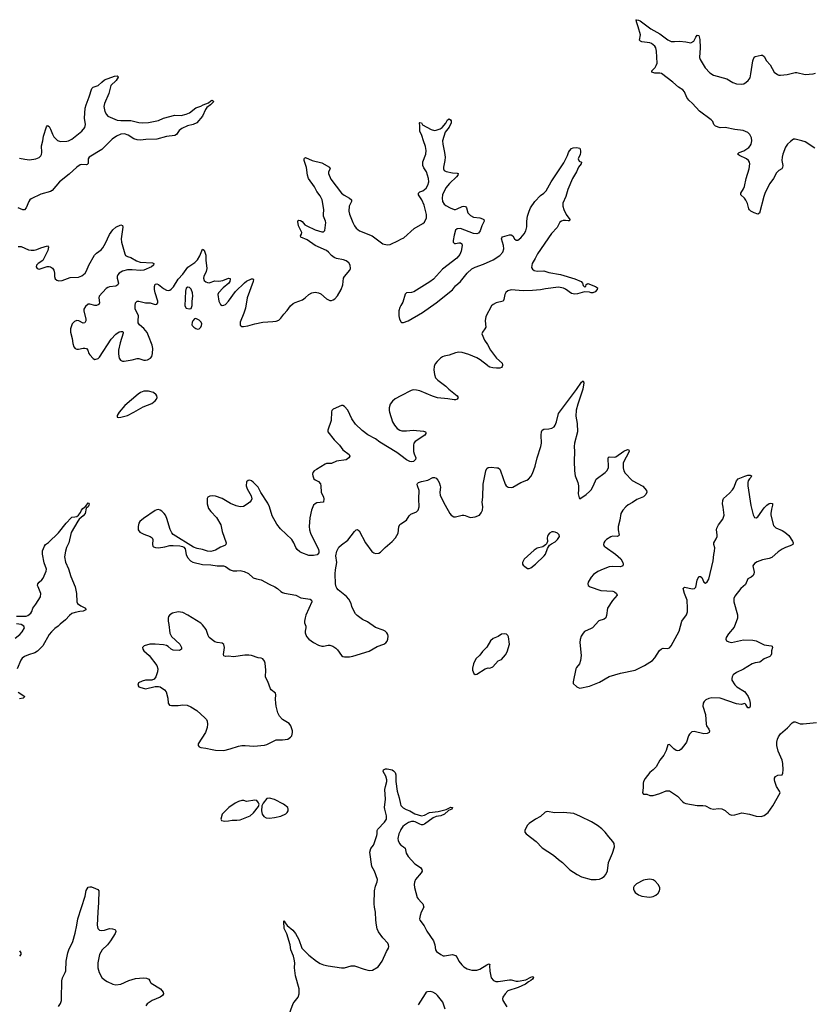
# Model space of a CAD drawing. Header units: inches. Extents: x 1552086 to 1694788, y 812325 to 917226.
# Tile 31 of 109: x 1585331 to 1595063, y 882182 to 894234. Entities that reach past the tile are written whole.
import ezdxf

# ---------------------------------------------------------------- set-up
doc = ezdxf.new("R2010")
doc.units = ezdxf.units.IN
doc.header["$MEASUREMENT"] = 0
for name, color, linetype in [('B5888', 7, 'Continuous'), ('B5889', 7, 'Continuous'), ('B5898', 7, 'Continuous'), ('B5899', 7, 'Continuous')]:
    doc.layers.add(name, color=color, linetype=linetype)

msp = doc.modelspace()

# ---------------------------------------------------------------- linework, layer by layer
at = {"layer": 'B5888', "color": 6, "elevation": 900}
for points in [[(1586910, 889686), (1586850, 889686), (1586810, 889672), (1586780, 889650), (1586620, 889510), (1586548, 889430), (1586524, 889390), (1586525, 889370), (1586546, 889366), (1586570, 889368), (1586650, 889391), (1586728, 889430), (1586844, 889496), (1586950, 889537), (1586990, 889568), (1587007, 889590), (1587013, 889610), (1587012, 889630), (1587004, 889644), (1586969, 889670)], [(1587270, 886986), (1587201, 886970), (1587169, 886950), (1587155, 886930), (1587149, 886910), (1587150, 886870), (1587159, 886830), (1587170, 886724), (1587190, 886685), (1587290, 886590), (1587313, 886550), (1587313, 886527), (1587301, 886519), (1587286, 886514), (1587210, 886517), (1587187, 886527), (1587150, 886561), (1587130, 886573), (1587090, 886582), (1586990, 886592), (1586923, 886590), (1586856, 886570), (1586835, 886550), (1586838, 886530), (1586850, 886510), (1586915, 886450), (1587009, 886330), (1587021, 886290), (1587018, 886250), (1587000, 886190), (1586979, 886161), (1586950, 886151), (1586870, 886148), (1586830, 886139), (1586785, 886115), (1586776, 886090), (1586791, 886070), (1586802, 886062), (1586870, 886043), (1586990, 886072), (1587030, 886073), (1587050, 886068), (1587103, 886030), (1587125, 886005), (1587144, 885930), (1587148, 885870), (1587165, 885845), (1587190, 885839), (1587270, 885841), (1587330, 885847), (1587383, 885843), (1587425, 885825), (1587500, 885780), (1587600, 885690), (1587617, 885670), (1587627, 885647), (1587632, 885610), (1587627, 885570), (1587605, 885510), (1587518, 885370), (1587515, 885350), (1587530, 885333), (1587550, 885324), (1587610, 885319), (1587690, 885299), (1587730, 885293), (1587830, 885290), (1587910, 885309), (1588010, 885342), (1588050, 885349), (1588091, 885351), (1588197, 885343), (1588330, 885355), (1588357, 885363), (1588470, 885421), (1588550, 885419), (1588613, 885427), (1588649, 885450), (1588663, 885470), (1588673, 885507), (1588673, 885530), (1588651, 885591), (1588630, 885618), (1588548, 885668), (1588514, 885710), (1588494, 885750), (1588473, 885830), (1588467, 885870), (1588465, 885915), (1588469, 885970), (1588465, 885990), (1588410, 886030), (1588402, 886042), (1588370, 886134), (1588349, 886169), (1588342, 886190), (1588345, 886270), (1588337, 886357), (1588330, 886384), (1588310, 886409), (1588290, 886418), (1588250, 886422), (1588171, 886451), (1588137, 886457), (1588090, 886457), (1587950, 886434), (1587890, 886442), (1587850, 886439), (1587830, 886446), (1587825, 886465), (1587839, 886550), (1587830, 886586), (1587810, 886603), (1587750, 886609), (1587719, 886619), (1587653, 886673), (1587637, 886697), (1587614, 886770), (1587570, 886827), (1587550, 886846), (1587390, 886947), (1587330, 886976)], [(1588210, 884682), (1588110, 884666), (1588075, 884675), (1588050, 884676), (1588010, 884665), (1587970, 884646), (1587894, 884590), (1587810, 884508), (1587795, 884450), (1587803, 884430), (1587842, 884422), (1587890, 884426), (1587934, 884434), (1587990, 884434), (1588030, 884441), (1588153, 884490), (1588196, 884524), (1588257, 884603), (1588262, 884630), (1588257, 884650), (1588235, 884675)], [(1588390, 884707), (1588357, 884703), (1588314, 884646), (1588295, 884610), (1588292, 884550), (1588302, 884510), (1588322, 884482), (1588350, 884466), (1588390, 884462), (1588450, 884469), (1588530, 884486), (1588590, 884513), (1588608, 884530), (1588617, 884550), (1588620, 884570), (1588615, 884590), (1588560, 884630), (1588450, 884690)]]:
    msp.add_lwpolyline(points, close=True, dxfattribs=at)
at = {"layer": 'B5888', "color": 6}
for points, elevation in [([(1590000, 889629), (1589930, 889592), (1589896, 889564), (1589870, 889530), (1589855, 889485), (1589854, 889450), (1589858, 889430), (1589897, 889310), (1589920, 889270), (1589954, 889230), (1589985, 889210), (1590000, 889206)], 900), ([(1590000, 888898), (1589950, 888935), (1589742, 889062), (1589690, 889105), (1589594, 889154), (1589524, 889204), (1589442, 889282), (1589399, 889350), (1589350, 889456), (1589310, 889501), (1589290, 889512), (1589270, 889512), (1589170, 889467), (1589155, 889450), (1589150, 889435), (1589147, 889330), (1589105, 889210), (1589106, 889190), (1589182, 889090), (1589248, 889028), (1589288, 888970), (1589367, 888910), (1589375, 888890), (1589362, 888870), (1589330, 888848), (1589210, 888829), (1589150, 888800), (1589090, 888800), (1589070, 888795), (1588965, 888730), (1588937, 888710), (1588919, 888690), (1588916, 888670), (1588919, 888650), (1588934, 888614), (1588950, 888602), (1588990, 888583), (1589013, 888553), (1589020, 888530), (1589024, 888450), (1589053, 888390), (1589055, 888370), (1589050, 888330), (1588970, 888320), (1588950, 888310), (1588929, 888290), (1588904, 888230), (1588884, 888136), (1588876, 888030), (1588881, 887990), (1588893, 887950), (1588989, 887750), (1588995, 887730), (1588994, 887710), (1588975, 887685), (1588930, 887674), (1588870, 887677), (1588787, 887707), (1588762, 887722), (1588730, 887750), (1588714, 887774), (1588690, 887832), (1588665, 887870), (1588523, 888003), (1588479, 888059), (1588422, 888162), (1588390, 888270), (1588370, 888316), (1588286, 888446), (1588251, 888510), (1588190, 888575), (1588170, 888590), (1588150, 888596), (1588127, 888593), (1588110, 888576), (1588104, 888530), (1588115, 888490), (1588166, 888406), (1588174, 888370), (1588167, 888350), (1588151, 888329), (1588118, 888302), (1588070, 888274), (1588030, 888270), (1587983, 888283), (1587913, 888313), (1587810, 888373), (1587730, 888400), (1587696, 888404), (1587659, 888401), (1587635, 888390), (1587626, 888374), (1587627, 888310), (1587644, 888250), (1587670, 888214), (1587740, 888140), (1587794, 888050), (1587811, 887969), (1587858, 887830), (1587855, 887810), (1587842, 887798), (1587790, 887779), (1587730, 887741), (1587670, 887724), (1587630, 887730), (1587570, 887751), (1587503, 887763), (1587459, 887779), (1587211, 887931), (1587193, 887953), (1587174, 887994), (1587134, 888130), (1587117, 888170), (1587102, 888190), (1587070, 888220), (1587050, 888232), (1587030, 888237), (1587010, 888236), (1586990, 888228), (1586845, 888130), (1586803, 888090), (1586790, 888071), (1586780, 888030), (1586783, 887990), (1586801, 887961), (1586850, 887935), (1586929, 887909), (1586955, 887890), (1586963, 887870), (1586958, 887810), (1586963, 887790), (1586970, 887783), (1586993, 887773), (1587031, 887771), (1587110, 887781), (1587170, 887797), (1587210, 887799), (1587290, 887795), (1587326, 887786), (1587339, 887779), (1587356, 887756), (1587368, 887688), (1587386, 887650), (1587421, 887610), (1587450, 887594), (1587570, 887566), (1587670, 887563), (1587749, 887551), (1587828, 887548), (1587850, 887540), (1587910, 887499), (1587947, 887487), (1587990, 887486), (1588030, 887491), (1588081, 887481), (1588134, 887454), (1588190, 887404), (1588229, 887389), (1588290, 887378), (1588385, 887325), (1588454, 887294), (1588490, 887270), (1588530, 887234), (1588550, 887223), (1588575, 887215), (1588711, 887191), (1588776, 887156), (1588890, 887143), (1588903, 887130), (1588907, 887110), (1588835, 886945), (1588826, 886914), (1588820, 886870), (1588820, 886850), (1588834, 886810), (1588836, 886790), (1588827, 886750), (1588828, 886730), (1588844, 886684), (1588870, 886650), (1588930, 886609), (1588990, 886580), (1589030, 886567), (1589050, 886566), (1589110, 886577), (1589130, 886576), (1589164, 886564), (1589201, 886541), (1589221, 886521), (1589273, 886453), (1589290, 886439), (1589310, 886434), (1589370, 886436), (1589410, 886444), (1589610, 886506), (1589710, 886562), (1589790, 886589), (1589815, 886605), (1589832, 886628), (1589841, 886650), (1589843, 886690), (1589838, 886710), (1589826, 886730), (1589806, 886750), (1589782, 886762), (1589690, 886794), (1589590, 886862), (1589531, 886891), (1589462, 886942), (1589442, 886962), (1589427, 886990), (1589400, 887050), (1589390, 887090), (1589363, 887143), (1589335, 887175), (1589230, 887256), (1589214, 887274), (1589207, 887290), (1589200, 887330), (1589194, 887450), (1589198, 887502), (1589215, 887590), (1589203, 887670), (1589215, 887730), (1589241, 887779), (1589270, 887808), (1589350, 887862), (1589430, 887969), (1589450, 887989), (1589470, 887995), (1589490, 887978), (1589564, 887830), (1589644, 887724), (1589668, 887708), (1589690, 887701), (1589730, 887704), (1589750, 887715), (1589805, 887775), (1589892, 887848), (1589932, 887890), (1589965, 887950), (1589973, 888027), (1589986, 888054), (1590000, 888064)], 900), ([(1585290, 886931), (1585410, 886932), (1585430, 886940), (1585466, 886970), (1585478, 886990), (1585491, 887029), (1585530, 887078), (1585586, 887170), (1585590, 887210), (1585556, 887290), (1585550, 887310), (1585554, 887330), (1585570, 887350), (1585603, 887377), (1585620, 887400), (1585656, 887484), (1585657, 887510), (1585630, 887584), (1585609, 887691), (1585610, 887731), (1585634, 887790), (1585648, 887810), (1585684, 887836), (1585806, 887954), (1585899, 888070), (1585962, 888138), (1585970, 888145), (1586007, 888147), (1586030, 888154), (1586050, 888168), (1586077, 888203), (1586088, 888230), (1586103, 888250), (1586142, 888278), (1586170, 888319), (1586177, 888317), (1586181, 888310), (1586179, 888290), (1586170, 888270), (1586156, 888264), (1586146, 888254), (1586131, 888190), (1586110, 888162), (1586061, 888119), (1586044, 888096), (1585963, 887957), (1585934, 887830), (1585906, 887774), (1585890, 887729), (1585878, 887658), (1585892, 887592), (1585930, 887511), (1585959, 887419), (1586010, 887290), (1586027, 887210), (1586029, 887110), (1586040, 887090), (1586078, 887058), (1586137, 887030), (1586141, 887010), (1586110, 886995), (1586068, 886992), (1586010, 886979), (1585970, 886964), (1585939, 886941), (1585890, 886890), (1585825, 886835), (1585803, 886810), (1585760, 886780), (1585719, 886741), (1585693, 886707), (1585613, 886570), (1585550, 886506), (1585516, 886484), (1585440, 886460), (1585390, 886438), (1585362, 886418), (1585344, 886396), (1585301, 886290)], 800), ([(1585275, 886665), (1585331, 886709), (1585360, 886740), (1585389, 886790), (1585383, 886810), (1585349, 886829), (1585290, 886841)], 800), ([(1585310, 886004), (1585393, 885950), (1585382, 885938), (1585373, 885930), (1585330, 885921)], 800), ([(1588607, 881993), (1588682, 882190), (1588692, 882210), (1588740, 882270), (1588755, 882310), (1588752, 882370), (1588710, 882529), (1588697, 882630), (1588700, 882690), (1588694, 882734), (1588685, 882770), (1588650, 882850), (1588644, 882910), (1588603, 883043), (1588570, 883110), (1588564, 883196), (1588570, 883206), (1588581, 883181), (1588608, 883148), (1588677, 883090), (1588709, 883049), (1588750, 882977), (1588788, 882870), (1588807, 882847), (1588870, 882784), (1588965, 882710), (1589010, 882682), (1589050, 882666), (1589110, 882652), (1589270, 882628), (1589310, 882630), (1589390, 882652), (1589430, 882652), (1589550, 882610), (1589610, 882597), (1589650, 882600), (1589721, 882639), (1589770, 882710), (1589823, 882830), (1589846, 882870), (1589851, 882890), (1589848, 882910), (1589838, 882930), (1589777, 882997), (1589724, 883070), (1589710, 883106), (1589700, 883150), (1589692, 883210), (1589689, 883309), (1589675, 883370), (1589671, 883410), (1589677, 883570), (1589690, 883626), (1589710, 883681), (1589711, 883709), (1589676, 883810), (1589643, 883870), (1589617, 884043), (1589630, 884090), (1589663, 884130), (1589674, 884150), (1589705, 884250), (1589710, 884270), (1589709, 884310), (1589715, 884325), (1589798, 884410), (1589822, 884450), (1589824, 884490), (1589801, 884570), (1589800, 884590), (1589812, 884692), (1589804, 884810), (1589810, 884847), (1589829, 884910), (1589828, 884930), (1589814, 884974), (1589784, 885030), (1589786, 885050), (1589810, 885063), (1589830, 885065), (1589894, 885050), (1589910, 885040), (1589930, 885019), (1589936, 884990), (1589939, 884910), (1589952, 884792), (1589980, 884710), (1589993, 884630), (1590000, 884614)], 800), ([(1590000, 884320), (1589993, 884310), (1589975, 884270), (1589963, 884210), (1589966, 884186), (1589981, 884150), (1590000, 884130)], 800), ([(1585804, 882156), (1585830, 882190), (1585843, 882230), (1585841, 882310), (1585848, 882410), (1585847, 882470), (1585856, 882504), (1585889, 882570), (1585894, 882590), (1585900, 882710), (1585919, 882810), (1585932, 882850), (1585980, 882950), (1586010, 883053), (1586031, 883149), (1586042, 883230), (1586133, 883507), (1586145, 883575), (1586170, 883616), (1586190, 883621), (1586210, 883618), (1586261, 883601), (1586289, 883589), (1586299, 883570), (1586297, 883430), (1586287, 883310), (1586281, 883150), (1586288, 883108), (1586308, 883090), (1586330, 883086), (1586370, 883090), (1586429, 883109), (1586466, 883106), (1586497, 883097), (1586506, 883090), (1586510, 883074), (1586501, 883050), (1586443, 882957), (1586406, 882910), (1586340, 882850), (1586309, 882790), (1586289, 882690), (1586289, 882630), (1586303, 882570), (1586338, 882510), (1586370, 882480), (1586402, 882462), (1586470, 882430), (1586510, 882422), (1586570, 882427), (1586667, 882473), (1586750, 882498), (1586846, 882506), (1586882, 882502), (1586913, 882490), (1586926, 882470), (1586931, 882450), (1586941, 882441), (1587056, 882370), (1587088, 882330), (1587093, 882310), (1587078, 882290), (1587051, 882270), (1586952, 882228), (1586893, 882187), (1586876, 882164)], 800), ([(1585330, 882838), (1585344, 882810), (1585343, 882790), (1585328, 882772)], 800)]:
    msp.add_lwpolyline(points, dxfattribs=dict(at, elevation=elevation))
at = {"layer": 'B5889', "color": 6, "elevation": 900}
for points in [[(1585330, 892541), (1585395, 892525), (1585450, 892520), (1585529, 892531), (1585570, 892546), (1585590, 892566), (1585597, 892583), (1585601, 892610), (1585599, 892690), (1585614, 892750), (1585621, 892810), (1585657, 892923), (1585670, 892940), (1585690, 892927), (1585710, 892896), (1585731, 892831), (1585750, 892800), (1585794, 892754), (1585830, 892745), (1585910, 892747), (1585930, 892750), (1585970, 892770), (1586093, 892870), (1586130, 892913), (1586137, 892950), (1586126, 893030), (1586134, 893150), (1586143, 893190), (1586183, 893290), (1586213, 893390), (1586232, 893408), (1586290, 893427), (1586335, 893470), (1586370, 893497), (1586490, 893542), (1586526, 893546), (1586536, 893536), (1586536, 893530), (1586511, 893490), (1586447, 893430), (1586421, 893330), (1586368, 893210), (1586362, 893170), (1586375, 893110), (1586393, 893073), (1586410, 893054), (1586526, 893006), (1586570, 893001), (1586690, 893002), (1586790, 892977), (1586830, 892972), (1586910, 892977), (1586990, 892991), (1587030, 893002), (1587090, 893030), (1587230, 893066), (1587310, 893063), (1587370, 893076), (1587410, 893094), (1587490, 893155), (1587550, 893174), (1587576, 893190), (1587642, 893218), (1587670, 893240), (1587690, 893250), (1587701, 893241), (1587704, 893230), (1587667, 893190), (1587622, 893158), (1587605, 893135), (1587570, 893054), (1587499, 892970), (1587454, 892950), (1587387, 892933), (1587316, 892904), (1587282, 892878), (1587250, 892830), (1587230, 892815), (1587130, 892805), (1587010, 892772), (1586874, 892766), (1586810, 892759), (1586770, 892765), (1586730, 892777), (1586660, 892820), (1586615, 892835), (1586570, 892832), (1586517, 892810), (1586462, 892770), (1586336, 892644), (1586182, 892550), (1586171, 892530), (1586168, 892472), (1586158, 892462), (1586150, 892458), (1586090, 892461), (1586070, 892456), (1586030, 892431), (1585936, 892344), (1585819, 892250), (1585730, 892144), (1585709, 892131), (1585590, 892100), (1585470, 892041), (1585456, 892030), (1585442, 892010), (1585410, 891930), (1585390, 891908), (1585370, 891908), (1585310, 891930)], [(1585310, 891459), (1585350, 891457), (1585439, 891419), (1585470, 891413), (1585507, 891413), (1585539, 891421), (1585590, 891443), (1585670, 891468), (1585684, 891450), (1585674, 891410), (1585614, 891286), (1585559, 891250), (1585538, 891230), (1585533, 891210), (1585544, 891190), (1585570, 891182), (1585666, 891214), (1585690, 891215), (1585710, 891210), (1585734, 891194), (1585749, 891169), (1585756, 891130), (1585756, 891090), (1585764, 891064), (1585785, 891045), (1585810, 891038), (1585850, 891042), (1585950, 891079), (1586050, 891083), (1586090, 891100), (1586131, 891130), (1586150, 891160), (1586179, 891230), (1586245, 891350), (1586270, 891377), (1586330, 891417), (1586350, 891441), (1586383, 891497), (1586430, 891603), (1586470, 891662), (1586510, 891696), (1586570, 891722), (1586590, 891717), (1586595, 891695), (1586574, 891550), (1586577, 891510), (1586617, 891370), (1586628, 891348), (1586650, 891335), (1586690, 891325), (1586762, 891282), (1586806, 891266), (1586956, 891256), (1586975, 891250), (1586971, 891230), (1586947, 891210), (1586850, 891169), (1586810, 891163), (1586710, 891173), (1586650, 891171), (1586590, 891155), (1586550, 891131), (1586533, 891110), (1586526, 891090), (1586526, 891070), (1586539, 891010), (1586532, 890990), (1586507, 890973), (1586430, 890964), (1586410, 890958), (1586390, 890944), (1586306, 890850), (1586300, 890830), (1586310, 890770), (1586300, 890750), (1586270, 890737), (1586250, 890737), (1586190, 890753), (1586170, 890751), (1586135, 890725), (1586117, 890690), (1586116, 890670), (1586141, 890570), (1586140, 890550), (1586130, 890523), (1586110, 890518), (1586055, 890550), (1586030, 890553), (1586000, 890540), (1585975, 890510), (1585954, 890450), (1585951, 890411), (1585975, 890330), (1585980, 890270), (1585992, 890230), (1586009, 890209), (1586030, 890201), (1586050, 890200), (1586110, 890215), (1586130, 890215), (1586149, 890209), (1586164, 890190), (1586176, 890150), (1586188, 890130), (1586230, 890085), (1586250, 890075), (1586290, 890086), (1586310, 890103), (1586450, 890322), (1586510, 890383), (1586550, 890412), (1586570, 890419), (1586590, 890418), (1586598, 890410), (1586598, 890398), (1586560, 890280), (1586542, 890190), (1586541, 890150), (1586545, 890110), (1586551, 890091), (1586567, 890067), (1586590, 890055), (1586610, 890054), (1586710, 890072), (1586770, 890088), (1586790, 890088), (1586850, 890067), (1586870, 890066), (1586895, 890070), (1586932, 890090), (1586949, 890111), (1586958, 890150), (1586960, 890210), (1586952, 890250), (1586910, 890365), (1586890, 890405), (1586850, 890455), (1586798, 890498), (1586783, 890523), (1586780, 890550), (1586784, 890610), (1586779, 890630), (1586744, 890690), (1586744, 890730), (1586750, 890770), (1586770, 890787), (1586790, 890790), (1586870, 890769), (1586930, 890769), (1586990, 890749), (1587010, 890751), (1587023, 890770), (1587024, 890790), (1586991, 890890), (1586982, 890930), (1586981, 890970), (1586990, 890996), (1587010, 891002), (1587030, 890994), (1587090, 890944), (1587130, 890922), (1587150, 890918), (1587170, 890924), (1587186, 890934), (1587214, 890966), (1587270, 891059), (1587330, 891121), (1587390, 891204), (1587476, 891264), (1587507, 891293), (1587537, 891343), (1587570, 891425), (1587590, 891413), (1587610, 891350), (1587610, 891290), (1587623, 891190), (1587616, 891150), (1587586, 891090), (1587582, 891070), (1587590, 891043), (1587610, 891024), (1587630, 891016), (1587650, 891015), (1587722, 891038), (1587770, 891035), (1587819, 891041), (1587890, 891070), (1587907, 891067), (1587910, 891058), (1587905, 891030), (1587892, 891008), (1587821, 890950), (1587765, 890890), (1587759, 890870), (1587770, 890790), (1587789, 890750), (1587810, 890736), (1587830, 890738), (1587850, 890750), (1587890, 890787), (1587973, 890907), (1588085, 891015), (1588110, 891033), (1588170, 891062), (1588190, 891064), (1588195, 891055), (1588192, 891030), (1588118, 890830), (1588095, 890705), (1588077, 890643), (1588031, 890531), (1588030, 890496), (1588050, 890479), (1588070, 890478), (1588126, 890486), (1588210, 890510), (1588308, 890530), (1588370, 890537), (1588430, 890538), (1588470, 890545), (1588503, 890557), (1588530, 890581), (1588565, 890630), (1588606, 890674), (1588649, 890730), (1588681, 890759), (1588706, 890774), (1588793, 890807), (1588825, 890830), (1588870, 890871), (1588910, 890891), (1588950, 890897), (1588991, 890890), (1589018, 890878), (1589090, 890818), (1589130, 890798), (1589150, 890796), (1589170, 890804), (1589190, 890818), (1589225, 890855), (1589268, 890932), (1589290, 890990), (1589298, 891070), (1589309, 891091), (1589375, 891170), (1589381, 891190), (1589379, 891230), (1589360, 891260), (1589330, 891283), (1589295, 891295), (1589211, 891311), (1589182, 891322), (1589150, 891346), (1589114, 891390), (1589090, 891410), (1588948, 891470), (1588850, 891541), (1588774, 891574), (1588770, 891590), (1588784, 891610), (1588787, 891630), (1588745, 891710), (1588738, 891762), (1588743, 891777), (1588750, 891781), (1588770, 891777), (1588790, 891762), (1588824, 891724), (1588849, 891709), (1588950, 891662), (1589030, 891638), (1589050, 891638), (1589067, 891653), (1589080, 891750), (1589078, 891770), (1589053, 891830), (1589050, 891850), (1589054, 891910), (1589035, 892030), (1589010, 892080), (1588968, 892130), (1588940, 892190), (1588869, 892290), (1588855, 892330), (1588844, 892424), (1588816, 892510), (1588815, 892530), (1588820, 892540), (1588830, 892548), (1588912, 892512), (1589030, 892484), (1589127, 892427), (1589133, 892410), (1589114, 892370), (1589113, 892350), (1589143, 892283), (1589270, 892111), (1589305, 892085), (1589372, 892050), (1589395, 892030), (1589395, 892010), (1589365, 891950), (1589361, 891890), (1589370, 891854), (1589411, 891750), (1589430, 891710), (1589450, 891684), (1589494, 891650), (1589649, 891589), (1589780, 891490), (1589830, 891478), (1589870, 891483), (1589970, 891530), (1590000, 891547)], [(1590000, 890734), (1589988, 890710), (1589974, 890670), (1589975, 890610), (1589984, 890570), (1589999, 890539), (1590000, 890537)]]:
    msp.add_lwpolyline(points, dxfattribs=at)
for points in [[(1587390, 890960), (1587370, 890946), (1587361, 890910), (1587354, 890730), (1587370, 890704), (1587405, 890695), (1587430, 890699), (1587445, 890735), (1587444, 890790), (1587450, 890850), (1587446, 890890), (1587430, 890937), (1587410, 890955)], [(1587490, 890576), (1587470, 890572), (1587452, 890550), (1587442, 890530), (1587441, 890501), (1587445, 890490), (1587463, 890470), (1587490, 890453), (1587510, 890448), (1587530, 890452), (1587550, 890469), (1587559, 890490), (1587561, 890510), (1587554, 890530), (1587530, 890556)]]:
    msp.add_lwpolyline(points, close=True, dxfattribs=at)
at = {"layer": 'B5898', "color": 6}
for points, elevation in [([(1590412, 890000), (1590408, 889990), (1590401, 889950), (1590409, 889890), (1590424, 889850), (1590450, 889820), (1590550, 889747), (1590588, 889710), (1590690, 889630), (1590699, 889610), (1590687, 889590), (1590670, 889582), (1590650, 889582), (1590575, 889595), (1590447, 889607), (1590385, 889625), (1590230, 889690), (1590190, 889700), (1590150, 889702), (1590126, 889694), (1590000, 889629)], 900), ([(1591242, 890000), (1591240, 889990), (1591230, 889977), (1591211, 889969), (1591171, 889969), (1591127, 889973), (1591090, 889982), (1591070, 889992), (1591060, 890000)], 900), ([(1590000, 888064), (1590067, 888110), (1590100, 888160), (1590120, 888180), (1590190, 888210), (1590210, 888230), (1590223, 888270), (1590218, 888370), (1590222, 888470), (1590203, 888530), (1590200, 888550), (1590203, 888557), (1590216, 888570), (1590250, 888583), (1590330, 888597), (1590390, 888629), (1590410, 888631), (1590430, 888622), (1590450, 888599), (1590468, 888568), (1590481, 888530), (1590483, 888510), (1590476, 888450), (1590481, 888410), (1590543, 888290), (1590599, 888190), (1590615, 888170), (1590648, 888150), (1590670, 888148), (1590750, 888170), (1590770, 888170), (1590787, 888167), (1590827, 888147), (1590850, 888142), (1590910, 888149), (1590961, 888170), (1590984, 888196), (1591000, 888230), (1591001, 888270), (1590994, 888330), (1591002, 888390), (1591007, 888550), (1591040, 888710), (1591050, 888739), (1591070, 888754), (1591104, 888756), (1591176, 888750), (1591190, 888747), (1591210, 888732), (1591221, 888710), (1591275, 888550), (1591290, 888528), (1591313, 888513), (1591350, 888509), (1591370, 888514), (1591470, 888569), (1591543, 888597), (1591561, 888610), (1591590, 888644), (1591610, 888678), (1591644, 888770), (1591669, 888870), (1591714, 889010), (1591722, 889050), (1591716, 889150), (1591722, 889190), (1591730, 889209), (1591750, 889221), (1591810, 889225), (1591847, 889233), (1591875, 889250), (1591890, 889270), (1591907, 889310), (1591930, 889414), (1592152, 889708), (1592210, 889798), (1592230, 889814), (1592233, 889813), (1592238, 889790), (1592226, 889710), (1592209, 889650), (1592166, 889530), (1592146, 889454), (1592143, 889383), (1592160, 889290), (1592161, 889190), (1592125, 889050), (1592120, 889010), (1592124, 888950), (1592120, 888830), (1592124, 888710), (1592135, 888650), (1592165, 888570), (1592174, 888530), (1592175, 888485), (1592170, 888430), (1592181, 888381), (1592190, 888371), (1592270, 888424), (1592310, 888457), (1592330, 888480), (1592350, 888516), (1592381, 888590), (1592392, 888608), (1592501, 888690), (1592521, 888710), (1592541, 888750), (1592543, 888777), (1592537, 888850), (1592539, 888870), (1592550, 888885), (1592610, 888878), (1592630, 888883), (1592730, 888953), (1592773, 888973), (1592790, 888970), (1592794, 888950), (1592723, 888810), (1592722, 888750), (1592730, 888710), (1592745, 888685), (1592832, 888592), (1592963, 888523), (1593007, 888470), (1593010, 888450), (1592998, 888422), (1592970, 888395), (1592890, 888362), (1592836, 888324), (1592785, 888295), (1592753, 888270), (1592716, 888230), (1592695, 888190), (1592682, 888110), (1592660, 888030), (1592661, 887990), (1592674, 887926), (1592664, 887916), (1592650, 887910), (1592590, 887912), (1592570, 887904), (1592519, 887870), (1592497, 887850), (1592485, 887830), (1592481, 887810), (1592489, 887790), (1592500, 887780), (1592629, 887690), (1592693, 887633), (1592716, 887590), (1592722, 887570), (1592719, 887550), (1592710, 887543), (1592685, 887535), (1592590, 887541), (1592550, 887537), (1592476, 887510), (1592410, 887478), (1592359, 887441), (1592329, 887411), (1592294, 887350), (1592288, 887330), (1592292, 887310), (1592319, 887290), (1592450, 887249), (1592597, 887237), (1592616, 887230), (1592642, 887210), (1592650, 887190), (1592590, 887124), (1592529, 887031), (1592518, 886942), (1592509, 886911), (1592490, 886895), (1592424, 886876), (1592348, 886792), (1592330, 886780), (1592250, 886746), (1592230, 886725), (1592209, 886690), (1592194, 886646), (1592190, 886610), (1592206, 886450), (1592201, 886390), (1592186, 886350), (1592150, 886305), (1592143, 886290), (1592111, 886131), (1592111, 886110), (1592153, 886070), (1592170, 886058), (1592190, 886052), (1592310, 886077), (1592430, 886126), (1592550, 886194), (1592690, 886235), (1592870, 886272), (1592983, 886330), (1593082, 886390), (1593110, 886422), (1593168, 886512), (1593190, 886533), (1593210, 886540), (1593270, 886539), (1593290, 886547), (1593310, 886568), (1593409, 886750), (1593439, 886870), (1593498, 886950), (1593510, 886986), (1593511, 887030), (1593504, 887130), (1593473, 887210), (1593457, 887270), (1593472, 887288), (1593570, 887267), (1593595, 887270), (1593610, 887288), (1593626, 887374), (1593650, 887418), (1593670, 887420), (1593687, 887407), (1593710, 887348), (1593730, 887338), (1593750, 887354), (1593770, 887386), (1593822, 887610), (1593832, 887688), (1593842, 887730), (1593843, 887770), (1593831, 887810), (1593833, 887830), (1593861, 887879), (1593873, 887910), (1593875, 887930), (1593865, 887990), (1593869, 888010), (1593889, 888050), (1593941, 888119), (1593958, 888170), (1593947, 888267), (1593938, 888310), (1593942, 888350), (1593950, 888373), (1594023, 888437), (1594060, 888480), (1594076, 888504), (1594108, 888590), (1594130, 888612), (1594210, 888646), (1594250, 888657), (1594278, 888658), (1594292, 888652), (1594287, 888630), (1594268, 888612), (1594254, 888590), (1594248, 888570), (1594248, 888530), (1594286, 888286), (1594312, 888172), (1594330, 888139), (1594350, 888136), (1594370, 888150), (1594450, 888259), (1594482, 888290), (1594511, 888311), (1594530, 888317), (1594550, 888314), (1594552, 888290), (1594537, 888243), (1594529, 888190), (1594530, 888170), (1594564, 888044), (1594590, 888015), (1594670, 887982), (1594703, 887963), (1594750, 887919), (1594797, 887850), (1594804, 887830), (1594799, 887810), (1594767, 887793), (1594710, 887774), (1594670, 887755), (1594620, 887720), (1594542, 887650), (1594510, 887638), (1594430, 887623), (1594363, 887597), (1594330, 887578), (1594310, 887550), (1594327, 887473), (1594324, 887450), (1594314, 887430), (1594291, 887410), (1594250, 887390), (1594221, 887319), (1594162, 887270), (1594090, 887176), (1594079, 887150), (1594077, 887110), (1594124, 886950), (1594124, 886910), (1594081, 886799), (1594010, 886716), (1593982, 886670), (1593979, 886650), (1593988, 886630), (1594017, 886617), (1594050, 886609), (1594197, 886643), (1594310, 886639), (1594350, 886630), (1594450, 886581), (1594536, 886570), (1594545, 886565), (1594550, 886550), (1594540, 886510), (1594537, 886470), (1594529, 886450), (1594519, 886441), (1594450, 886410), (1594397, 886370), (1594337, 886363), (1594303, 886350), (1594197, 886283), (1594110, 886244), (1594070, 886214), (1594056, 886190), (1594051, 886170), (1594054, 886150), (1594090, 886093), (1594114, 886070), (1594206, 886010), (1594226, 885990), (1594254, 885950), (1594270, 885910), (1594278, 885870), (1594277, 885830), (1594271, 885810), (1594249, 885810), (1594225, 885850), (1594210, 885865), (1594167, 885853), (1594110, 885861), (1593910, 885928), (1593808, 885932), (1593770, 885926), (1593734, 885910), (1593712, 885890), (1593701, 885870), (1593699, 885830), (1593729, 885730), (1593738, 885610), (1593744, 885590), (1593771, 885550), (1593780, 885530), (1593774, 885510), (1593750, 885497), (1593710, 885492), (1593590, 885520), (1593564, 885516), (1593534, 885490), (1593522, 885470), (1593498, 885390), (1593490, 885378), (1593433, 885307), (1593410, 885290), (1593390, 885286), (1593370, 885290), (1593341, 885310), (1593290, 885364), (1593270, 885358), (1593248, 885290), (1593219, 885230), (1593172, 885170), (1593124, 885090), (1593090, 885053), (1593050, 885021), (1592990, 884944), (1592970, 884910), (1592967, 884890), (1592966, 884830), (1592957, 884770), (1592970, 884755), (1593010, 884753), (1593050, 884738), (1593090, 884736), (1593170, 884762), (1593250, 884796), (1593290, 884795), (1593386, 884730), (1593450, 884665), (1593470, 884649), (1593490, 884641), (1593630, 884615), (1593697, 884617), (1593730, 884612), (1593790, 884580), (1593830, 884569), (1593890, 884577), (1593930, 884576), (1593970, 884555), (1594019, 884510), (1594050, 884497), (1594090, 884501), (1594175, 884525), (1594270, 884509), (1594350, 884486), (1594410, 884481), (1594450, 884493), (1594498, 884530), (1594555, 884610), (1594643, 884770), (1594638, 884790), (1594600, 884850), (1594578, 884910), (1594575, 884930), (1594576, 884950), (1594588, 884972), (1594615, 884986), (1594669, 884991), (1594678, 885010), (1594681, 885050), (1594678, 885130), (1594668, 885170), (1594620, 885279), (1594604, 885350), (1594604, 885390), (1594612, 885428), (1594623, 885457), (1594648, 885492), (1594734, 885566), (1594790, 885627), (1594810, 885638), (1594830, 885638), (1594890, 885616), (1594926, 885614), (1595090, 885632)], 900), ([(1590000, 889206), (1590010, 889203), (1590070, 889201), (1590150, 889210), (1590276, 889196), (1590299, 889190), (1590303, 889183), (1590306, 889170), (1590292, 889150), (1590173, 889070), (1590157, 889050), (1590152, 889028), (1590154, 888950), (1590161, 888921), (1590182, 888870), (1590179, 888850), (1590153, 888827), (1590130, 888822), (1590110, 888826), (1590070, 888847), (1590000, 888898)], 900), ([(1590000, 884614), (1590002, 884610), (1590027, 884587), (1590066, 884566), (1590110, 884549), (1590170, 884514), (1590250, 884490), (1590290, 884497), (1590350, 884530), (1590457, 884543), (1590552, 884568), (1590610, 884596), (1590631, 884591), (1590624, 884570), (1590584, 884556), (1590533, 884510), (1590488, 884490), (1590430, 884480), (1590395, 884465), (1590290, 884387), (1590270, 884379), (1590250, 884378), (1590230, 884385), (1590175, 884415), (1590159, 884419), (1590130, 884419), (1590092, 884408), (1590044, 884376), (1590023, 884357), (1590000, 884320)], 800), ([(1590000, 884130), (1590005, 884125), (1590032, 884110), (1590052, 884092), (1590062, 884030), (1590089, 883990), (1590170, 883901), (1590238, 883858), (1590257, 883830), (1590261, 883810), (1590249, 883790), (1590177, 883710), (1590165, 883675), (1590163, 883650), (1590167, 883610), (1590200, 883490), (1590211, 883471), (1590253, 883430), (1590268, 883410), (1590279, 883370), (1590247, 883310), (1590234, 883270), (1590227, 883230), (1590232, 883210), (1590284, 883144), (1590318, 883078), (1590399, 882959), (1590415, 882910), (1590422, 882850), (1590434, 882830), (1590487, 882790), (1590516, 882776), (1590534, 882774), (1590630, 882790), (1590670, 882778), (1590690, 882754), (1590711, 882710), (1590746, 882666), (1590770, 882639), (1590810, 882615), (1590870, 882599), (1590930, 882598), (1590968, 882612), (1591050, 882667), (1591078, 882678), (1591090, 882670), (1591086, 882654), (1591089, 882589), (1591105, 882505), (1591133, 882473), (1591163, 882463), (1591190, 882463), (1591330, 882481), (1591350, 882481), (1591410, 882465), (1591435, 882465), (1591530, 882481), (1591590, 882516), (1591610, 882521), (1591619, 882519), (1591622, 882510), (1591610, 882490), (1591590, 882472), (1591562, 882458), (1591525, 882430), (1591434, 882386), (1591310, 882346), (1591275, 882310), (1591249, 882270), (1591245, 882250), (1591249, 882230), (1591296, 882150)], 800), ([(1590542, 882122), (1590514, 882210), (1590448, 882290), (1590428, 882310), (1590390, 882332), (1590363, 882337), (1590325, 882335), (1590311, 882329), (1590295, 882310), (1590210, 882175)], 800)]:
    msp.add_lwpolyline(points, dxfattribs=dict(at, elevation=elevation))
at = {"layer": 'B5898', "color": 6, "elevation": 900}
for points in [[(1591870, 887966), (1591850, 887965), (1591821, 887950), (1591805, 887930), (1591796, 887910), (1591792, 887890), (1591794, 887846), (1591782, 887818), (1591772, 887808), (1591737, 887783), (1591670, 887764), (1591630, 887742), (1591510, 887630), (1591488, 887590), (1591490, 887570), (1591498, 887558), (1591519, 887539), (1591550, 887518), (1591570, 887516), (1591590, 887524), (1591650, 887571), (1591753, 887670), (1591770, 887690), (1591797, 887763), (1591819, 887801), (1591842, 887818), (1591890, 887844), (1591918, 887870), (1591941, 887910), (1591939, 887930), (1591918, 887950), (1591890, 887963)], [(1591270, 886718), (1591230, 886711), (1591190, 886684), (1591130, 886658), (1591098, 886630), (1591050, 886554), (1590999, 886501), (1590965, 886455), (1590918, 886410), (1590887, 886350), (1590878, 886298), (1590878, 886270), (1590894, 886230), (1590910, 886220), (1590930, 886224), (1591030, 886287), (1591070, 886299), (1591090, 886296), (1591127, 886313), (1591190, 886388), (1591230, 886402), (1591280, 886460), (1591302, 886498), (1591330, 886590), (1591319, 886679), (1591310, 886698), (1591293, 886713)], [(1591790, 884540), (1591765, 884535), (1591710, 884480), (1591649, 884450), (1591570, 884395), (1591545, 884370), (1591516, 884310), (1591518, 884290), (1591534, 884270), (1591655, 884175), (1591730, 884097), (1591870, 884007), (1591930, 883953), (1591978, 883918), (1592070, 883828), (1592157, 883770), (1592210, 883743), (1592330, 883711), (1592390, 883709), (1592430, 883715), (1592456, 883724), (1592490, 883746), (1592510, 883770), (1592530, 883815), (1592544, 883916), (1592592, 884030), (1592615, 884110), (1592610, 884150), (1592596, 884176), (1592548, 884230), (1592502, 884290), (1592461, 884330), (1592408, 884370), (1592335, 884415), (1592201, 884481), (1592117, 884517), (1591990, 884529), (1591884, 884524)], [(1593050, 883712), (1592990, 883707), (1592970, 883701), (1592884, 883656), (1592856, 883630), (1592847, 883610), (1592848, 883590), (1592856, 883570), (1592870, 883550), (1592910, 883523), (1592950, 883507), (1593010, 883496), (1593050, 883495), (1593090, 883503), (1593121, 883519), (1593150, 883543), (1593167, 883570), (1593172, 883590), (1593171, 883611), (1593151, 883650), (1593114, 883690), (1593090, 883705)]]:
    msp.add_lwpolyline(points, close=True, dxfattribs=at)
at = {"layer": 'B5899', "color": 6, "elevation": 900}
for points in [[(1595070, 892661), (1594950, 892739), (1594910, 892753), (1594830, 892772), (1594809, 892771), (1594770, 892745), (1594735, 892710), (1594710, 892674), (1594678, 892590), (1594668, 892550), (1594666, 892510), (1594676, 892450), (1594675, 892425), (1594667, 892410), (1594630, 892390), (1594599, 892361), (1594561, 892290), (1594520, 892230), (1594462, 892118), (1594445, 892070), (1594393, 891867), (1594370, 891855), (1594326, 891870), (1594287, 891890), (1594267, 891907), (1594260, 891920), (1594245, 891985), (1594225, 892025), (1594208, 892048), (1594162, 892090), (1594163, 892110), (1594197, 892163), (1594209, 892191), (1594227, 892290), (1594263, 892410), (1594272, 892470), (1594270, 892490), (1594258, 892510), (1594234, 892530), (1594145, 892570), (1594124, 892590), (1594142, 892610), (1594199, 892630), (1594260, 892670), (1594278, 892690), (1594290, 892710), (1594298, 892750), (1594292, 892790), (1594274, 892830), (1594250, 892852), (1594190, 892879), (1594090, 892889), (1593970, 892915), (1593910, 892911), (1593851, 892931), (1593834, 892950), (1593818, 892990), (1593799, 893010), (1593655, 893115), (1593570, 893208), (1593524, 893250), (1593501, 893281), (1593473, 893350), (1593454, 893374), (1593398, 893410), (1593330, 893471), (1593190, 893575), (1593170, 893580), (1593110, 893578), (1593072, 893590), (1593071, 893610), (1593112, 893648), (1593126, 893674), (1593137, 893703), (1593128, 893850), (1593120, 893890), (1593110, 893911), (1593070, 893941), (1593049, 893949), (1592950, 893965), (1592932, 893972), (1592923, 893983), (1592933, 894050), (1592907, 894147), (1592883, 894210), (1592883, 894223), (1592875, 894230), (1592886, 894234), (1592910, 894230), (1592930, 894221), (1593062, 894122), (1593170, 894060), (1593270, 893988), (1593310, 893968), (1593350, 893966), (1593410, 893973), (1593490, 893963), (1593550, 893950), (1593587, 893973), (1593610, 894019), (1593630, 894043), (1593650, 894041), (1593659, 893990), (1593665, 893890), (1593657, 893770), (1593665, 893745), (1593726, 893646), (1593785, 893585), (1593830, 893555), (1593990, 893512), (1594066, 893466), (1594109, 893449), (1594170, 893443), (1594201, 893450), (1594230, 893469), (1594253, 893490), (1594276, 893524), (1594287, 893570), (1594308, 893730), (1594325, 893775), (1594338, 893782), (1594410, 893798), (1594430, 893798), (1594450, 893784), (1594476, 893730), (1594521, 893681), (1594570, 893592), (1594610, 893562), (1594630, 893557), (1594650, 893555), (1594730, 893563), (1594830, 893588), (1594850, 893589), (1594950, 893565), (1595047, 893573), (1595079, 893581)], [(1590000, 891547), (1590034, 891566), (1590160, 891680), (1590270, 891739), (1590290, 891756), (1590313, 891810), (1590313, 891850), (1590283, 891963), (1590256, 892030), (1590217, 892090), (1590214, 892110), (1590230, 892127), (1590270, 892141), (1590308, 892170), (1590331, 892209), (1590340, 892250), (1590336, 892290), (1590314, 892370), (1590281, 892421), (1590267, 892450), (1590267, 892493), (1590305, 892590), (1590311, 892631), (1590301, 892681), (1590275, 892750), (1590257, 892817), (1590231, 892870), (1590232, 892932), (1590228, 892972), (1590230, 892975), (1590250, 892971), (1590266, 892946), (1590369, 892889), (1590410, 892879), (1590430, 892880), (1590481, 892899), (1590506, 892914), (1590551, 892969), (1590570, 893010), (1590590, 893019), (1590606, 893010), (1590616, 892996), (1590615, 892970), (1590590, 892920), (1590542, 892858), (1590509, 892750), (1590513, 892710), (1590535, 892610), (1590541, 892550), (1590539, 892510), (1590521, 892430), (1590522, 892410), (1590530, 892390), (1590555, 892375), (1590630, 892359), (1590690, 892357), (1590699, 892350), (1590697, 892330), (1590682, 892310), (1590593, 892230), (1590550, 892177), (1590510, 892089), (1590503, 892050), (1590509, 892010), (1590530, 891978), (1590550, 891959), (1590602, 891930), (1590650, 891912), (1590670, 891911), (1590690, 891917), (1590750, 891948), (1590770, 891951), (1590790, 891946), (1590803, 891930), (1590821, 891870), (1590850, 891838), (1590890, 891818), (1590968, 891808), (1590998, 891798), (1591014, 891790), (1591019, 891770), (1590989, 891711), (1590969, 891650), (1590950, 891622), (1590930, 891611), (1590890, 891618), (1590730, 891677), (1590690, 891674), (1590670, 891658), (1590650, 891598), (1590638, 891530), (1590640, 891510), (1590654, 891494), (1590670, 891493), (1590710, 891503), (1590730, 891503), (1590747, 891490), (1590751, 891470), (1590738, 891402), (1590722, 891358), (1590684, 891316), (1590510, 891182), (1590400, 891060), (1590355, 891025), (1590157, 890903), (1590130, 890895), (1590070, 890890), (1590050, 890874), (1590022, 890778), (1590000, 890734)], [(1590000, 890537), (1590010, 890528), (1590030, 890526), (1590090, 890546), (1590266, 890650), (1590432, 890770), (1590631, 890929), (1590670, 890976), (1590731, 891030), (1590810, 891130), (1590870, 891183), (1590910, 891204), (1591010, 891240), (1591130, 891296), (1591210, 891346), (1591248, 891390), (1591260, 891430), (1591257, 891470), (1591233, 891550), (1591235, 891565), (1591245, 891575), (1591330, 891602), (1591350, 891602), (1591369, 891589), (1591390, 891550), (1591410, 891534), (1591430, 891535), (1591470, 891564), (1591510, 891613), (1591529, 891650), (1591540, 891700), (1591543, 891770), (1591552, 891830), (1591569, 891890), (1591587, 891930), (1591638, 892010), (1591710, 892083), (1591750, 892111), (1591779, 892141), (1591840, 892250), (1591997, 892483), (1592040, 892570), (1592052, 892610), (1592064, 892630), (1592090, 892657), (1592110, 892667), (1592150, 892670), (1592190, 892661), (1592199, 892630), (1592199, 892610), (1592195, 892585), (1592172, 892530), (1592184, 892504), (1592211, 892490), (1592208, 892470), (1592174, 892430), (1592150, 892370), (1592101, 892290), (1592044, 892156), (1592020, 892070), (1591984, 891990), (1591984, 891950), (1591994, 891910), (1592025, 891850), (1592068, 891790), (1592066, 891774), (1592049, 891771), (1592016, 891776), (1591985, 891775), (1591968, 891770), (1591946, 891754), (1591914, 891690), (1591844, 891616), (1591672, 891370), (1591645, 891310), (1591608, 891250), (1591601, 891201), (1591610, 891179), (1591630, 891164), (1591670, 891158), (1591750, 891159), (1591810, 891140), (1591956, 891116), (1592130, 891063), (1592208, 891028), (1592224, 891010), (1592230, 890981), (1592250, 890964), (1592264, 890970), (1592270, 890991), (1592290, 891005), (1592384, 890970), (1592406, 890950), (1592405, 890930), (1592377, 890903), (1592351, 890890), (1592329, 890889), (1592310, 890897), (1592250, 890905), (1592163, 890877), (1592130, 890873), (1592090, 890884), (1592015, 890935), (1591990, 890947), (1591930, 890961), (1591770, 890941), (1591711, 890929), (1591610, 890919), (1591496, 890916), (1591350, 890929), (1591310, 890917), (1591286, 890894), (1591273, 890870), (1591262, 890810), (1591250, 890790), (1591168, 890770), (1591128, 890750), (1591110, 890730), (1591038, 890602), (1591030, 890550), (1591039, 890470), (1591029, 890451), (1590997, 890410), (1590992, 890390), (1591023, 890310), (1591059, 890259), (1591097, 890190), (1591170, 890093), (1591238, 890030), (1591243, 890010), (1591242, 890000)], [(1591060, 890000), (1590970, 890070), (1590930, 890095), (1590830, 890135), (1590750, 890159), (1590710, 890163), (1590670, 890158), (1590590, 890129), (1590530, 890116), (1590510, 890108), (1590484, 890090), (1590442, 890050), (1590420, 890020), (1590412, 890000)]]:
    msp.add_lwpolyline(points, dxfattribs=at)

doc.saveas('drawing.dxf')
